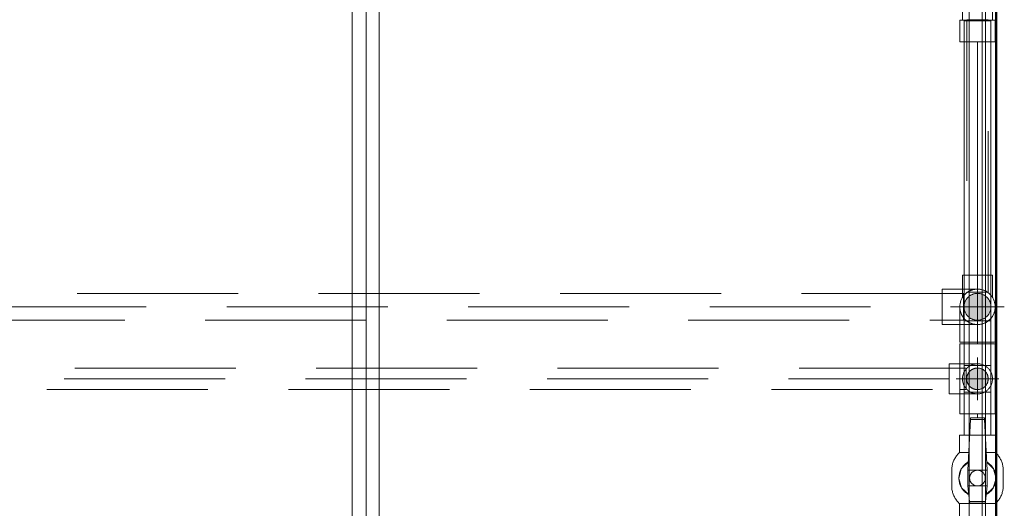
# Model space of a CAD drawing. Header units: millimetres. Extents: x -15837 to 20337, y 4737 to 43412.
# Tile 33 of 85: x 11261 to 12179, y 39384 to 39839. Entities that reach past the tile are written whole.
import ezdxf

# ---------------------------------------------------------------- set-up
doc = ezdxf.new("R2010")
doc.units = ezdxf.units.MM
for name, pattern in [('ADSK_Осевая', [700, 500, -100, 0, -100]), ('ADSK_Скрыто', [300, 150, -150]), ('ADSK_Штриховая_ш3 п1_5', [225, 150, -75])]:
    doc.linetypes.add(name, pattern=pattern)
for name, color, linetype, lineweight in [('A-DETL-____-HDLN', 90, 'ADSK_Скрыто', 9), ('A-DETL-____-MBND', 5, 'ADSK_Штриховая_ш3 п1_5', 20), ('A-WALL-____-MCUT', 113, 'Continuous', 50), ('A-WALL-____-OTLN', 113, 'Continuous', 20), ('I-FURN-____-MCUT', 30, 'Continuous', 9), ('I-FURN-____-OTLN', 30, 'Continuous', 20), ('P-PIPE-____-CNTR', 3, 'ADSK_Осевая', 20), ('P-PIPE-____-OTLN', 3, 'Continuous', 20)]:
    doc.layers.add(name, color=color, linetype=linetype, lineweight=lineweight)

# ---------------------------------------------------------------- blocks, each defined once
blk = doc.blocks.new('Прямая форма - 83 new-612726-В_Этаж 03_Водопровод')
at = {"layer": 'A-WALL-____-MCUT', "color": 9}
blk.add_line((1301.5, -100), (3800, -100), dxfattribs=at)
blk = doc.blocks.new('Прямая форма - SW - 009-612727-В_Этаж 03_Водопровод')
blk.add_blockref('Прямая форма - 83 new-612726-В_Этаж 03_Водопровод', (0, 0))
blk = doc.blocks.new('Прямая форма - 83 new-612765-В_Этаж 03_Водопровод')
at = {"layer": 'I-FURN-____-MCUT', "color": 133}
for p, q in [((2400, 0), (0, 0)), ((10, -10), (2400, -10))]:
    blk.add_line(p, q, dxfattribs=at)
at = {"layer": 'I-FURN-____-OTLN', "color": 253}
for p, q in [((923.42, -13), (1757.42, -13)), ((1757.42, -25), (923.42, -25)), ((923.42, -575), (1757.42, -575)), ((1757.42, -587), (923.42, -587)), ((1840.42, -600), (840.42, -600))]:
    blk.add_line(p, q, dxfattribs=at)
blk = doc.blocks.new('Прямая форма - FU - 053-612766-В_Этаж 03_Водопровод')
blk.add_blockref('Прямая форма - 83 new-612765-В_Этаж 03_Водопровод', (0, 0))
blk = doc.blocks.new('83 new_ifc_RVT-1-В_Этаж 03_Водопровод')
at = {"layer": 'A-WALL-____-OTLN', "color": 253, "lineweight": 20, "rotation": 270}
blk.add_blockref('Прямая форма - SW - 009-612727-В_Этаж 03_Водопровод', (24510.28, 42475.83), dxfattribs=at)
at = {"layer": 'I-FURN-____-OTLN', "color": 253, "lineweight": 20, "rotation": 270}
blk.add_blockref('Прямая форма - FU - 053-612766-В_Этаж 03_Водопровод', (24410.28, 41075.83), dxfattribs=at)
blk = doc.blocks.new('VTp_744_0 Кран шаровой ППР - VTp_744_0-1567383-В_Этаж 03_Водопровод')
at = {"layer": 'P-PIPE-____-OTLN', "color": 150}
for p, q in [((7.3, 24), (-7.3, 24)), ((-7.3, -24), (7.3, -24))]:
    blk.add_line(p, q, dxfattribs=at)
blk = doc.blocks.new('VTp_744_0 Кран шаровой ППР - VTp_744_0-V25-В_Этаж 03_Водопровод')
at = {"layer": 'P-PIPE-____-OTLN', "color": 220}
for p, q in [((7.3, 24), (-7.3, 24)), ((-23.8, 16.7), (-40, 16.7)), ((-40, 16.7), (-40, 7.43)), ((-23.8, 8.35), (-23.8, 16.7)), ((40, 16.7), (23.8, 16.7)), ((23.8, 16.7), (23.8, 0)), ((40, -16.7), (40, 16.7)), ((-54.47, 6.63), (-56, 6.55)), ((-56, 6.55), (-56, -6.55)), ((-7.3, 9.1), (-54.47, 6.63)), ((-54.47, -6.63), (-54.47, 6.63)), ((7.3, 9.1), (-7.3, 9.1)), ((-7.3, -9.1), (-7.3, 9.1)), ((7.3, 9.1), (7.3, -9.1)), ((21.66, 7.34), (7.3, 9.1)), ((21.66, -7.34), (21.66, 7.34)), ((23.4, 7.12), (21.66, 7.34)), ((23.4, -7.12), (23.4, 7.12)), ((-56, -6.55), (-54.47, -6.63)), ((-54.47, -6.63), (-7.3, -9.1)), ((-40, -7.43), (-40, -16.7)), ((-23.8, -16.7), (-23.8, -8.35)), ((-7.3, -9.1), (7.3, -9.1)), ((7.3, -9.1), (21.66, -7.34)), ((21.66, -7.34), (23.4, -7.12)), ((23.8, 0), (23.8, -16.7)), ((-40, -16.7), (-23.8, -16.7)), ((23.8, -16.7), (40, -16.7)), ((-7.3, -24), (7.3, -24))]:
    blk.add_line(p, q, dxfattribs=at)
at = {"layer": 'P-PIPE-____-OTLN', "color": 220, "flags": 128}
for points in [[(-23.8, 16.7), (-23.19, 17.35), (-22.55, 17.97), (-21.89, 18.57), (-21.2, 19.14), (-20.49, 19.68), (-19.76, 20.19), (-19.01, 20.68), (-18.24, 21.13), (-17.46, 21.55), (-16.66, 21.94), (-15.84, 22.3), (-15.01, 22.62), (-14.17, 22.92), (-13.31, 23.17), (-12.45, 23.4), (-11.58, 23.59), (-10.7, 23.74), (-9.81, 23.86), (-8.93, 23.94), (-8.03, 23.99), (-7.3, 24)], [(7.3, 24), (8.19, 23.98), (9.08, 23.93), (9.97, 23.84), (10.85, 23.71), (11.73, 23.56), (12.6, 23.36), (13.46, 23.13), (14.31, 22.87), (15.16, 22.57), (15.98, 22.24), (16.8, 21.88), (17.6, 21.48), (18.38, 21.05), (19.15, 20.59), (19.89, 20.1), (20.62, 19.59), (21.32, 19.04), (22, 18.46), (22.66, 17.86), (23.3, 17.24), (23.8, 16.7)], [(15.28, 8.12), (9.05, 14.74), (0.33, 17.3), (-8.48, 15.08), (-14.95, 8.7)], [(-14.95, -8.7), (-8.48, -15.08), (0.33, -17.3), (9.05, -14.74), (15.28, -8.12)], [(-7.3, -24), (-8.19, -23.98), (-9.08, -23.93), (-9.97, -23.84), (-10.85, -23.71), (-11.73, -23.56), (-12.6, -23.36), (-13.46, -23.13), (-14.31, -22.87), (-15.16, -22.57), (-15.98, -22.24), (-16.8, -21.88), (-17.6, -21.48), (-18.38, -21.05), (-19.15, -20.59), (-19.89, -20.1), (-20.62, -19.59), (-21.32, -19.04), (-22, -18.46), (-22.66, -17.86), (-23.3, -17.24), (-23.8, -16.7)], [(23.8, -16.7), (23.19, -17.35), (22.55, -17.97), (21.89, -18.57), (21.2, -19.14), (20.49, -19.68), (19.76, -20.19), (19.01, -20.68), (18.24, -21.13), (17.46, -21.55), (16.66, -21.94), (15.84, -22.3), (15.01, -22.62), (14.17, -22.92), (13.31, -23.17), (12.45, -23.4), (11.58, -23.59), (10.7, -23.74), (9.81, -23.86), (8.93, -23.94), (8.03, -23.99), (7.3, -24)]]:
    blk.add_lwpolyline(points, dxfattribs=at)
at = {"layer": 'P-PIPE-____-OTLN', "color": 220}
for radius, start, end in [(17.3, 129.51417, 140.29761), (17.3, 129.51417, 140.29761), (17.3, 39.24641, 49.95171), (17.3, 39.24641, 49.95171), (7.3, 0, 180), (7.3, 138.9882, 180), (7.3, 180, 360), (7.3, 180, 221.0118), (7.3, 75, 105), (7.3, 31.86859, 60), (7.3, 315, 0), (7.3, 0, 15), (7.3, 225, 255), (7.3, 270, 300), (17.3, 219.70239, 230.48583), (17.3, 219.70239, 230.48583), (17.3, 310.04829, 320.75359), (17.3, 310.04829, 320.75359)]:
    blk.add_arc((0, 0), radius, start, end, dxfattribs=at)
for points, knots in [([(-14.74, 9.06), (-14.31, 9.74), (-13.52, 10.85), (-12.62, 11.85), (-12.23, 12.24)], [-0.5221461, -0.5221461, -0.5221461, -0.5221461, -0.4, -0.3152709, -0.3152709, -0.3152709, -0.3152709]), ([(-12.03, 12.43), (-11.56, 12.89), (-10.53, 13.78), (-9.42, 14.53), (-8.82, 14.88)], [-0.3014259, -0.3014259, -0.3014259, -0.3014259, -0.2, -0.090853, -0.090853, -0.090853, -0.090853]), ([(-7.3, 15.68), (-6.19, 16.22), (-4.46, 16.8), (-1.94, 17.22), (-0.01, 17.34), (1.92, 17.22), (4.45, 16.8), (6.18, 16.22), (7.3, 15.68)], [0, 0, 0, 0, 0.25, 0.375, 0.5, 0.625, 0.75, 1, 1, 1, 1]), ([(15.25, -8.15), (14.71, -9.17), (13.76, -10.6), (12.62, -11.85), (12.23, -12.24)], [-0.5742182, -0.5742182, -0.5742182, -0.5742182, -0.4, -0.3149297, -0.3149297, -0.3149297, -0.3149297]), ([(7.3, -15.68), (6.18, -16.22), (4.45, -16.8), (1.92, -17.22), (-0.01, -17.34), (-1.94, -17.22), (-4.46, -16.8), (-6.19, -16.22), (-7.3, -15.68)], [0, 0, 0, 0, 0.25, 0.375, 0.5, 0.625, 0.75, 1, 1, 1, 1]), ([(12.03, -12.43), (11.56, -12.89), (10.7, -13.63), (9.77, -14.28), (9.36, -14.55)], [-0.3010741, -0.3010741, -0.3010741, -0.3010741, -0.2, -0.1242347, -0.1242347, -0.1242347, -0.1242347])]:
    blk.add_open_spline(points, degree=3, knots=knots, dxfattribs=at)
for points in [[(-8.2, 15.23), (-7.91, 15.39), (-7.6, 15.54), (-7.3, 15.68)], [(7.3, 15.68), (7.78, 15.46), (8.25, 15.22), (8.71, 14.95)], [(9.37, 14.55), (10.31, 13.94), (11.2, 13.24), (12.02, 12.44)], [(12.23, 12.24), (13.42, 11.05), (14.45, 9.67), (15.26, 8.16)], [(-12.23, -12.24), (-13.18, -11.29), (-14.02, -10.22), (-14.74, -9.06)], [(-8.82, -14.88), (-9.97, -14.2), (-11.04, -13.39), (-12.02, -12.44)], [(-7.3, -15.68), (-7.6, -15.54), (-7.91, -15.39), (-8.2, -15.23)], [(8.71, -14.95), (8.25, -15.22), (7.78, -15.46), (7.3, -15.68)]]:
    blk.add_open_spline(points, degree=3, dxfattribs=at)
blk = doc.blocks.new('ADSK_Полипропилен_Отвод - Универсальный-V26-В_Этаж 03_Водопровод')
at = {"layer": 'A-DETL-____-HDLN', "color": 140}
for p, q in [((24380.34, 39538.53), (24392.87, 39538.53)), ((24392.87, 39538.53), (24405.43, 39538.53))]:
    blk.add_line(p, q, dxfattribs=at)
for start, end in [(131.4801, 139.09546), (120, 128.72022), (90, 111.12008), (40.4091, 67.8216)]:
    blk.add_arc((24392.87, 39571.53), 16.5, start, end, dxfattribs=at)
at = {"layer": 'P-PIPE-____-OTLN', "color": 150}
for p, q in [((24376.37, 39571.53), (24376.37, 39538.53)), ((24409.37, 39538.53), (24409.37, 39571.53)), ((24376.37, 39538.53), (24380.3, 39538.53)), ((24405.47, 39538.53), (24409.37, 39538.53))]:
    blk.add_line(p, q, dxfattribs=at)
for start, end in [(139.26822, 180), (0, 40.23634)]:
    blk.add_arc((24392.87, 39571.53), 16.5, start, end, dxfattribs=at)
blk = doc.blocks.new('ADSK_Полипропилен_Отвод - Универсальный-V29-В_Этаж 03_Водопровод')
at = {"layer": 'A-DETL-____-HDLN', "color": 140}
for p, q in [((24392.87, 39588.03), (24378.92, 39588.03)), ((24392.87, 39559.03), (24392.87, 39583.98)), ((24376.1, 39555.03), (24392.87, 39555.03))]:
    blk.add_line(p, q, dxfattribs=at)
at = {"layer": 'A-DETL-____-HDLN', "color": 140, "flags": 128}
for points in [[(24392.87, 39588.03), (24393.53, 39588.02), (24394.19, 39587.98), (24394.84, 39587.91), (24395.5, 39587.82), (24396.15, 39587.7)], [(24396.79, 39587.56), (24397.43, 39587.39), (24398.06, 39587.19), (24398.68, 39586.97), (24399.29, 39586.73), (24399.9, 39586.46), (24400.49, 39586.17)], [(24401.63, 39585.51), (24402.19, 39585.15), (24402.72, 39584.77), (24403.24, 39584.36), (24403.75, 39583.94)], [(24405.16, 39582.55), (24405.59, 39582.04), (24406, 39581.53), (24406.39, 39580.99), (24406.75, 39580.45)], [(24409.37, 39571.48), (24409.36, 39571.05), (24409.33, 39570.39), (24409.27, 39569.73), (24409.19, 39569.08), (24409.07, 39568.43), (24408.94, 39567.78), (24408.78, 39567.14), (24408.59, 39566.51), (24408.37, 39565.89), (24408.14, 39565.27), (24407.87, 39564.67), (24407.59, 39564.07), (24407.28, 39563.49)], [(24406.59, 39562.36), (24406.21, 39561.82), (24405.81, 39561.3), (24405.39, 39560.79), (24404.95, 39560.29)], [(24396.5, 39555.44), (24395.85, 39555.3), (24395.2, 39555.2), (24394.54, 39555.12), (24393.88, 39555.06), (24393.23, 39555.04)], [(24400.8, 39557.06), (24400.22, 39556.76), (24399.62, 39556.48), (24399.01, 39556.22), (24398.4, 39555.99), (24397.77, 39555.78), (24397.14, 39555.59)], [(24404.01, 39559.36), (24403.52, 39558.93), (24403.01, 39558.51), (24402.48, 39558.12), (24401.93, 39557.74)]]:
    blk.add_lwpolyline(points, dxfattribs=at)
at = {"layer": 'A-DETL-____-HDLN', "color": 140}
for radius, start, end in [(12.5, 90, 178.25289), (16.5, 40.52013, 139.09546), (12.5, 1.74711, 90), (16.5, 181.32357, 210), (12.5, 181.74711, 270), (12.5, 270, 358.25289), (16.5, 320.04745, 358.67643), (16.5, 210, 219.95255), (16.5, 220.52013, 225), (16.5, 225, 319.47987)]:
    blk.add_arc((24392.87, 39571.53), radius, start, end, dxfattribs=at)
for points, knots in [([(24384.22, 39585.58), (24384.02, 39585.46), (24383.58, 39585.18), (24382.91, 39584.7), (24382.22, 39584.14), (24381.55, 39583.54), (24380.95, 39582.96), (24380.59, 39582.56), (24380.44, 39582.39)], [0.3992223, 0.3992223, 0.3992223, 0.3992223, 0.4285714, 0.4642857, 0.5, 0.5357143, 0.5714286, 0.5971723, 0.5971723, 0.5971723, 0.5971723]), ([(24387.92, 39587.27), (24387.48, 39587.13), (24386.6, 39586.82), (24385.74, 39586.42), (24385.32, 39586.21)], [0.2241306, 0.2241306, 0.2241306, 0.2241306, 0.2857143, 0.3457544, 0.3457544, 0.3457544, 0.3457544]), ([(24392.87, 39588.03), (24391.82, 39588.03), (24390.53, 39587.91), (24389.26, 39587.63), (24389.04, 39587.58)], [0, 0, 0, 0, 0.1428571, 0.1728995, 0.1728995, 0.1728995, 0.1728995]), ([(24380.9, 39560.18), (24381.11, 39559.95), (24381.55, 39559.52), (24382.44, 39558.72), (24383.34, 39558.04), (24384.02, 39557.6), (24384.22, 39557.48)], [0.4285714, 0.4285714, 0.4285714, 0.4285714, 0.4642857, 0.5, 0.5714286, 0.6007777, 0.6007777, 0.6007777, 0.6007777]), ([(24385.32, 39556.86), (24385.74, 39556.64), (24386.6, 39556.25), (24387.48, 39555.93), (24387.92, 39555.79)], [0.6542456, 0.6542456, 0.6542456, 0.6542456, 0.7142857, 0.7758694, 0.7758694, 0.7758694, 0.7758694]), ([(24389.04, 39555.48), (24389.26, 39555.43), (24390.53, 39555.15), (24391.82, 39555.03), (24392.87, 39555.03)], [0.8271005, 0.8271005, 0.8271005, 0.8271005, 0.8571429, 1, 1, 1, 1])]:
    blk.add_open_spline(points, degree=3, knots=knots, dxfattribs=at)
for points in [[(24378.59, 39563.27), (24378.76, 39562.98), (24379.11, 39562.41), (24379.67, 39561.62), (24380.07, 39561.12), (24380.27, 39560.88)], [(24380.38, 39560.75), (24380.55, 39560.56), (24380.72, 39560.36), (24380.9, 39560.18)]]:
    blk.add_open_spline(points, degree=3, dxfattribs=at)
at = {"layer": 'A-DETL-____-MBND', "color": 150}
for p, q in [((24378.87, 39588.03), (24359.87, 39588.03)), ((24359.87, 39588.03), (24359.87, 39571.53)), ((24359.87, 39571.53), (24359.87, 39555.03)), ((24359.87, 39555.03), (24376.05, 39555.03))]:
    blk.add_line(p, q, dxfattribs=at)
at = {"layer": 'A-DETL-____-MBND', "color": 150, "flags": 128}
blk.add_lwpolyline([(24407.42, 39579.31), (24407.72, 39578.72), (24408, 39578.12), (24408.25, 39577.51), (24408.47, 39576.89), (24408.68, 39576.26), (24408.85, 39575.63), (24409, 39574.98), (24409.13, 39574.34), (24409.23, 39573.68), (24409.3, 39573.03), (24409.35, 39572.37), (24409.37, 39571.71)], dxfattribs=at)
at = {"layer": 'A-DETL-____-MBND', "color": 150}
blk.add_open_spline([(24380.42, 39582.36), (24380.37, 39582.3), (24380.11, 39582), (24379.67, 39581.45), (24379.11, 39580.65), (24378.76, 39580.09), (24378.59, 39579.8)], degree=3, knots=[0.5987488, 0.5987488, 0.5987488, 0.5987488, 0.6071429, 0.6428571, 0.6785714, 0.7142857, 0.7142857, 0.7142857, 0.7142857], dxfattribs=at)
blk = doc.blocks.new('ADSK_Полипропилен_Отвод - Универсальный-V39-В_Этаж 03_Водопровод')
at = {"layer": 'A-DETL-____-HDLN', "color": 210}
for p, q in [((24392.87, 39518.48), (24376.74, 39518.48)), ((24392.87, 39494.48), (24392.87, 39514.43)), ((24376.74, 39490.48), (24392.87, 39490.48))]:
    blk.add_line(p, q, dxfattribs=at)
at = {"layer": 'A-DETL-____-HDLN', "color": 210, "flags": 128}
for points in [[(24393.99, 39518.44), (24394.55, 39518.38), (24395.1, 39518.3), (24395.65, 39518.2)], [(24397.27, 39517.77), (24397.8, 39517.58), (24398.32, 39517.37), (24398.83, 39517.15)], [(24400.77, 39516.03), (24401.23, 39515.71), (24401.67, 39515.37), (24402.1, 39515.01)], [(24403.29, 39513.82), (24403.66, 39513.4), (24404.01, 39512.96), (24404.34, 39512.51)], [(24405.47, 39510.58), (24405.7, 39510.07), (24405.92, 39509.55), (24406.11, 39509.03)], [(24406.67, 39506.86), (24406.75, 39506.31), (24406.81, 39505.75)], [(24404.51, 39496.7), (24404.19, 39496.24), (24403.85, 39495.79), (24403.49, 39495.36)], [(24406.02, 39499.69), (24405.82, 39499.17), (24405.6, 39498.65), (24405.36, 39498.15)], [(24406.84, 39503.51), (24406.79, 39502.95), (24406.71, 39502.4), (24406.62, 39501.85)], [(24395.4, 39490.71), (24394.85, 39490.62), (24394.29, 39490.55), (24393.73, 39490.51)], [(24399.1, 39491.95), (24398.6, 39491.71), (24398.08, 39491.49), (24397.56, 39491.29)], [(24401.91, 39493.79), (24401.47, 39493.43), (24401.02, 39493.1), (24400.56, 39492.78)]]:
    blk.add_lwpolyline(points, dxfattribs=at)
at = {"layer": 'A-DETL-____-HDLN', "color": 210}
for radius, start, end in [(14, 0, 180), (10, 90, 270), (10, 270, 90), (14, 180, 0)]:
    blk.add_arc((24392.87, 39504.48), radius, start, end, dxfattribs=at)
for points in [[(24385.02, 39516.07), (24384.82, 39515.94), (24384.42, 39515.65), (24383.83, 39515.18), (24383.26, 39514.67), (24382.89, 39514.3), (24382.71, 39514.11)], [(24392.87, 39518.48), (24391.98, 39518.48), (24391.07, 39518.39), (24390.18, 39518.22)], [(24390.18, 39490.74), (24391.07, 39490.57), (24391.98, 39490.48), (24392.87, 39490.48)]]:
    blk.add_open_spline(points, degree=3, dxfattribs=at)
for points, knots in [([(24388.67, 39517.84), (24388.29, 39517.72), (24387.55, 39517.45), (24386.82, 39517.11), (24386.47, 39516.93)], [0.2241092, 0.2241092, 0.2241092, 0.2241092, 0.2857143, 0.3456864, 0.3456864, 0.3456864, 0.3456864]), ([(24382.71, 39494.85), (24382.89, 39494.66), (24383.26, 39494.29), (24384.02, 39493.61), (24384.62, 39493.16), (24385.02, 39492.89)], [0.4285714, 0.4285714, 0.4285714, 0.4285714, 0.4642857, 0.5, 0.5714286, 0.5714286, 0.5714286, 0.5714286]), ([(24386.47, 39492.03), (24386.82, 39491.85), (24387.55, 39491.51), (24388.29, 39491.24), (24388.67, 39491.12)], [0.6543136, 0.6543136, 0.6543136, 0.6543136, 0.7142857, 0.7758908, 0.7758908, 0.7758908, 0.7758908])]:
    blk.add_open_spline(points, degree=3, knots=knots, dxfattribs=at)
at = {"layer": 'A-DETL-____-MBND', "color": 220}
for p, q in [((24376.69, 39518.48), (24366.37, 39518.48)), ((24366.37, 39518.48), (24366.37, 39504.48)), ((24366.37, 39504.48), (24366.37, 39490.48)), ((24366.37, 39490.48), (24376.69, 39490.48))]:
    blk.add_line(p, q, dxfattribs=at)

msp = doc.modelspace()

# ---------------------------------------------------------------- hatches: boundary and pattern name
at = {"layer": 'P-PIPE-____-OTLN'}
for points in [[(12153.89, 39559.03), (12157.73, 39559.71), (12160.14, 39560.71), (12162.73, 39562.69), (12164.72, 39565.28), (12165.97, 39568.3), (12166.39, 39571.53), (12165.97, 39574.77), (12164.72, 39577.78), (12162.73, 39580.37), (12160.14, 39582.36), (12157.13, 39583.61), (12153.89, 39584.03), (12150.66, 39583.61), (12147.64, 39582.36), (12145.05, 39580.37), (12142.79, 39577.1), (12141.82, 39574.77), (12141.39, 39571.53), (12141.82, 39568.3), (12143.07, 39565.28), (12145.05, 39562.69), (12147.64, 39560.71), (12150.66, 39559.46)], [(12153.89, 39494.48), (12157.73, 39495.34), (12158.89, 39495.82), (12160.96, 39497.41), (12162.55, 39499.48), (12163.55, 39501.89), (12163.89, 39504.48), (12163.55, 39507.07), (12162.55, 39509.48), (12160.96, 39511.55), (12157.73, 39513.62), (12156.48, 39514.14), (12153.89, 39514.48), (12151.31, 39514.14), (12148.89, 39513.14), (12146.82, 39511.55), (12145.23, 39509.48), (12144.23, 39507.07), (12143.89, 39504.48), (12144.23, 39501.89), (12145.23, 39499.48), (12146.94, 39497.32), (12148.89, 39495.82), (12151.31, 39494.82)]]:
    msp.add_hatch(color=256, dxfattribs=at).paths.add_polyline_path(points)

# ---------------------------------------------------------------- linework, layer by layer
at = {"layer": 'A-DETL-____-HDLN', "color": 210}
for p, q in [((12166.39, 39837.85), (12141.39, 39837.85)), ((12143.89, 39838.85), (12163.89, 39838.85)), ((12141.39, 39516.98), (12166.39, 39516.98)), ((12143.39, 39514.48), (12137.75, 39514.48)), ((12143.39, 39494.48), (12143.39, 39514.48)), ((12137.75, 39494.48), (12143.39, 39494.48)), ((12166.39, 39491.98), (12141.39, 39491.98)), ((12146.49, 39452.06), (12161.3, 39452.06))]:
    msp.add_line(p, q, dxfattribs=at)
at = {"layer": 'A-DETL-____-HDLN', "color": 140}
for p, q in [((12143.89, 39838.8), (12143.89, 39585.03)), ((12163.89, 39585.03), (12163.89, 39838.8)), ((12153.89, 39601.03), (12140.57, 39601.03)), ((12167.31, 39601.03), (12153.89, 39601.03)), ((12140.89, 39584.03), (12139.97, 39584.03)), ((12140.89, 39581.63), (12140.89, 39584.03)), ((12140.89, 39559.03), (12140.89, 39581.47)), ((12143.89, 39585.03), (12163.89, 39585.03)), ((12137.12, 39559.03), (12140.89, 39559.03)), ((12166.39, 39558.53), (12141.39, 39558.53)), ((12141.39, 39516.93), (12141.39, 39492.03)), ((12166.39, 39492.03), (12166.39, 39516.93)), ((12146.49, 39452.06), (12161.3, 39452.06))]:
    msp.add_line(p, q, dxfattribs=at)
for radius, start, end in [(12.5, 90, 178.25289), (16.5, 90, 139.09546), (16.5, 40.4091, 90), (12.5, 1.74711, 90), (16.5, 181.32357, 210), (12.5, 181.74711, 270), (12.5, 270, 358.25289), (16.5, 320.04745, 358.67643), (16.5, 210, 219.95255), (16.5, 220.52013, 225), (16.5, 270, 319.47987), (16.5, 225, 270)]:
    msp.add_arc((12153.89, 39571.53), radius, start, end, dxfattribs=at)
at = {"layer": 'A-DETL-____-MBND', "color": 150}
for p, q in [((12139.92, 39584.03), (9634.35, 39584.03)), ((9654.35, 39571.53), (12120.89, 39571.53)), ((9634.35, 39559.03), (12137.07, 39559.03))]:
    msp.add_line(p, q, dxfattribs=at)
at = {"layer": 'A-DETL-____-MBND', "color": 220}
for p, q in [((12137.7, 39514.48), (9486.85, 39514.48)), ((9502.85, 39504.48), (12127.39, 39504.48)), ((9486.85, 39494.48), (12137.7, 39494.48))]:
    msp.add_line(p, q, dxfattribs=at)
at = {"layer": 'P-PIPE-____-CNTR', "color": 220}
for p, q in [((12153.89, 39818.35), (12153.89, 39584.03)), ((12153.89, 39559.03), (12153.89, 39536.98)), ((12153.89, 39484.48), (12153.89, 39524.48)), ((12153.89, 39516.98), (12153.89, 39514.48)), ((12133.89, 39504.48), (12173.89, 39504.48)), ((12153.89, 39494.48), (12153.89, 39491.98)), ((12153.89, 39468.06), (12153.89, 39471.98))]:
    msp.add_line(p, q, dxfattribs=at)
at = {"layer": 'P-PIPE-____-CNTR', "color": 150}
for p, q in [((12153.89, 39546.53), (12153.89, 39596.53)), ((12153.89, 39546.53), (12153.89, 39596.53)), ((12128.89, 39571.53), (12178.89, 39571.53)), ((12128.89, 39571.53), (12178.89, 39571.53))]:
    msp.add_line(p, q, dxfattribs=at)
at = {"layer": 'P-PIPE-____-OTLN', "color": 220}
for p, q in [((12139.89, 39854.35), (12139.89, 39838.35)), ((12167.89, 39838.35), (12167.89, 39854.35)), ((12137.39, 39838.35), (12137.39, 39818.35)), ((12137.39, 39838.35), (12170.39, 39838.35)), ((12141.39, 39837.85), (12141.39, 39516.98)), ((12166.39, 39516.98), (12166.39, 39837.85)), ((12170.39, 39818.35), (12170.39, 39838.35)), ((12137.39, 39818.35), (12170.39, 39818.35)), ((12137.39, 39536.98), (12137.39, 39516.98)), ((12153.89, 39536.98), (12137.39, 39536.98)), ((12170.39, 39536.98), (12153.89, 39536.98)), ((12170.39, 39516.98), (12170.39, 39536.98)), ((12137.39, 39516.98), (12137.39, 39491.98)), ((12170.39, 39491.98), (12170.39, 39516.98)), ((12137.39, 39491.98), (12137.39, 39471.98)), ((12141.39, 39491.98), (12141.39, 39452.06)), ((12166.39, 39452.06), (12166.39, 39491.98)), ((12170.39, 39471.98), (12170.39, 39491.98)), ((12137.39, 39471.98), (12153.89, 39471.98)), ((12153.89, 39471.98), (12170.39, 39471.98))]:
    msp.add_line(p, q, dxfattribs=at)
at = {"layer": 'P-PIPE-____-OTLN', "color": 150}
for p, q in [((12139.89, 39601.03), (12139.89, 39585.03)), ((12140.56, 39601.03), (12139.89, 39601.03)), ((12167.89, 39601.03), (12167.32, 39601.03)), ((12167.89, 39585.03), (12167.89, 39601.03)), ((12139.89, 39585.03), (12139.89, 39580.3)), ((12167.89, 39580.3), (12167.89, 39585.03))]:
    msp.add_line(p, q, dxfattribs=at)
for start, end in [(139.26822, 180), (0, 40.23634)]:
    msp.add_arc((12153.89, 39571.53), 16.5, start, end, dxfattribs=at)

# ---------------------------------------------------------------- block references
at = {"lineweight": 9}
msp.add_blockref('83 new_ifc_RVT-1-В_Этаж 03_Водопровод', (-12238.98, 0), dxfattribs=at)
at = {"layer": 'A-DETL-____-HDLN', "color": 140}
for name in ['ADSK_Полипропилен_Отвод - Универсальный-V29-В_Этаж 03_Водопровод', 'ADSK_Полипропилен_Отвод - Универсальный-V26-В_Этаж 03_Водопровод']:
    msp.add_blockref(name, (-12238.98, 0), dxfattribs=at)
at = {"layer": 'A-DETL-____-HDLN', "color": 210}
msp.add_blockref('ADSK_Полипропилен_Отвод - Универсальный-V39-В_Этаж 03_Водопровод', (-12238.98, 0), dxfattribs=at)
at = {"layer": 'P-PIPE-____-OTLN', "color": 220, "rotation": 269.9999999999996}
msp.add_blockref('VTp_744_0 Кран шаровой ППР - VTp_744_0-V25-В_Этаж 03_Водопровод', (12153.89, 39412.06), dxfattribs=at)
at = {"layer": 'P-PIPE-____-OTLN', "color": 150, "rotation": 269.9999999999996}
msp.add_blockref('VTp_744_0 Кран шаровой ППР - VTp_744_0-1567383-В_Этаж 03_Водопровод', (12153.89, 39412.06), dxfattribs=at)

doc.saveas('drawing.dxf')
